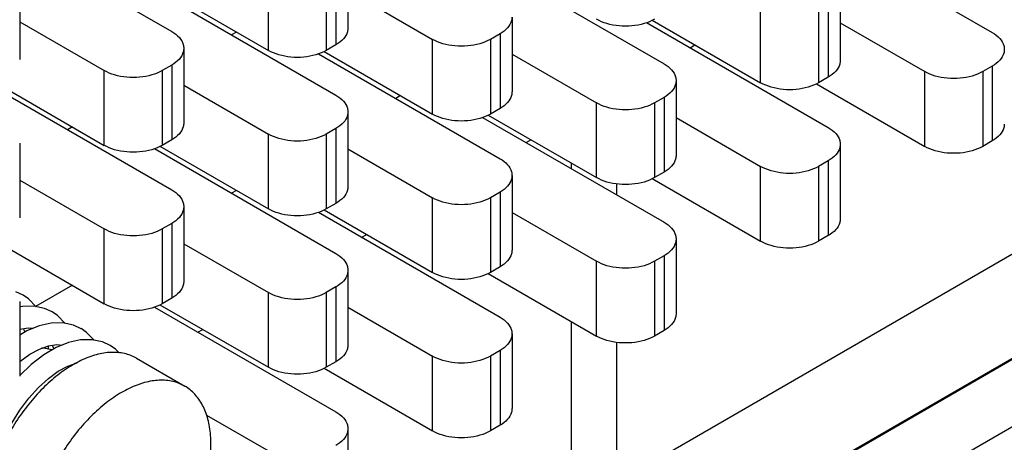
# Model space of a CAD drawing. Header units: inches. Extents: x 0 to 34, y 0 to 22.
# Tile 40 of 59: x 24.563 to 25.284, y 14.664 to 14.974. Entities that reach past the tile are written whole.
import ezdxf

# ---------------------------------------------------------------- set-up
doc = ezdxf.new("R2010")
doc.units = ezdxf.units.IN
doc.header["$LTSCALE"] = 1.87
doc.header["$MEASUREMENT"] = 0
doc.layers.get('0').update_dxf_attribs({"linetype": 'CONTINUOUS'})

msp = doc.modelspace()

# ---------------------------------------------------------------- linework, layer by layer
at = {"color": 7, "linetype": 'CONTINUOUS'}
for p, q in [((24.54163, 15.04187), (24.67462, 14.96508)), ((25.14267, 15.04108), (25.27566, 14.96429)), ((24.80362, 15.02224), (24.80362, 14.96753)), ((24.90225, 15.01821), (25.03525, 14.94142)), ((24.79483, 15.00999), (24.79483, 14.95528)), ((24.74533, 14.9512), (24.74533, 15.0059)), ((24.78776, 15.0059), (24.78776, 14.9512)), ((24.5632, 14.99936), (24.5632, 14.94466)), ((24.66184, 14.99533), (24.79483, 14.91854)), ((24.66593, 14.99705), (24.74533, 14.9512)), ((24.80362, 14.99513), (24.86554, 14.95937)), ((25.16424, 14.99858), (25.16424, 14.94387)), ((25.10596, 14.92754), (25.10596, 14.98225)), ((25.14838, 14.98225), (25.14838, 14.92754)), ((25.15546, 14.98633), (25.15546, 14.93163)), ((24.92383, 14.9757), (24.92383, 14.921)), ((25.02655, 14.97339), (25.10596, 14.92754)), ((24.5632, 14.97225), (24.62513, 14.9365)), ((25.02246, 14.97168), (25.15546, 14.89489)), ((25.16424, 14.97147), (25.22617, 14.93571)), ((24.72198, 14.96468), (24.71845, 14.96264)), ((24.86554, 14.90467), (24.86554, 14.95937)), ((24.91504, 14.96345), (24.90797, 14.95937)), ((24.90797, 14.95937), (24.90797, 14.90467)), ((24.91504, 14.96345), (24.91504, 14.90875)), ((24.68341, 14.95283), (24.68341, 14.89812)), ((24.79483, 14.95528), (24.78776, 14.9512)), ((25.05433, 14.95327), (25.05786, 14.95531)), ((24.78204, 14.9488), (24.91504, 14.87201)), ((24.78613, 14.95052), (24.86554, 14.90467)), ((24.92383, 14.94859), (24.98575, 14.91284)), ((24.67462, 14.94058), (24.66755, 14.9365)), ((24.67462, 14.94058), (24.67462, 14.88588)), ((25.27566, 14.9398), (25.26859, 14.93571)), ((25.27566, 14.9398), (25.27566, 14.88509)), ((24.62513, 14.88179), (24.62513, 14.9365)), ((24.66755, 14.9365), (24.66755, 14.88179)), ((25.15546, 14.93163), (25.14838, 14.92754)), ((25.22617, 14.88101), (25.22617, 14.93571)), ((25.26859, 14.93571), (25.26859, 14.88101)), ((24.54163, 14.92593), (24.67462, 14.84914)), ((24.54572, 14.92764), (24.62513, 14.88179)), ((24.68341, 14.92572), (24.74533, 14.88997)), ((25.04403, 14.92917), (25.04403, 14.87447)), ((25.14676, 14.92686), (25.22617, 14.88101)), ((24.84219, 14.91815), (24.83866, 14.91611)), ((25.03525, 14.91692), (25.02818, 14.91284)), ((25.03525, 14.91692), (25.03525, 14.86222)), ((24.91504, 14.90875), (24.90797, 14.90467)), ((24.98575, 14.85814), (24.98575, 14.91284)), ((25.02818, 14.91284), (25.02818, 14.85814)), ((24.80362, 14.9063), (24.80362, 14.85159)), ((24.90225, 14.90227), (25.03525, 14.82548)), ((24.90634, 14.90399), (24.98575, 14.85814)), ((25.04403, 14.90206), (25.10596, 14.86631)), ((24.60178, 14.89528), (24.59825, 14.89324)), ((24.79483, 14.89405), (24.78776, 14.88997)), ((24.79483, 14.89405), (24.79483, 14.83934)), ((24.74533, 14.83526), (24.74533, 14.88997)), ((24.78776, 14.88997), (24.78776, 14.83526)), ((24.32062, 14.11611), (25.64322, 14.87977)), ((24.5632, 14.88342), (24.5632, 14.82872)), ((24.66184, 14.8794), (24.79483, 14.80261)), ((24.66593, 14.88111), (24.74533, 14.83526)), ((24.67462, 14.88588), (24.66755, 14.88179)), ((24.93412, 14.88387), (24.93765, 14.88591)), ((25.16424, 14.88264), (25.16424, 14.82794)), ((25.27566, 14.88509), (25.26859, 14.88101)), ((24.80362, 14.87919), (24.86554, 14.84343)), ((24.96711, 14.8689), (24.96711, 14.86482)), ((25.10596, 14.8116), (25.10596, 14.86631)), ((25.15546, 14.87039), (25.14838, 14.86631)), ((25.14838, 14.86631), (25.14838, 14.8116)), ((25.15546, 14.87039), (25.15546, 14.81569)), ((24.92383, 14.85976), (24.92383, 14.80506)), ((25.00035, 14.63498), (25.39288, 14.86162)), ((25.03525, 14.86222), (25.02818, 14.85814)), ((24.5632, 14.85631), (24.62513, 14.82056)), ((25.00035, 14.85364), (25.00035, 14.84563)), ((25.02655, 14.85745), (25.10596, 14.8116)), ((24.72198, 14.84874), (24.71845, 14.84671)), ((24.86554, 14.78873), (24.86554, 14.84343)), ((24.91504, 14.84752), (24.90797, 14.84343)), ((24.90797, 14.84343), (24.90797, 14.78873)), ((24.91504, 14.84752), (24.91504, 14.79281)), ((24.68341, 14.83689), (24.68341, 14.78219)), ((24.79483, 14.83934), (24.78776, 14.83526)), ((24.78204, 14.83286), (24.91504, 14.75607)), ((24.78613, 14.83458), (24.86554, 14.78873)), ((24.92383, 14.83266), (24.98575, 14.7969)), ((24.67462, 14.82464), (24.66755, 14.82056)), ((24.67462, 14.82464), (24.67462, 14.76994)), ((24.62513, 14.76586), (24.62513, 14.82056)), ((24.66755, 14.82056), (24.66755, 14.76586)), ((24.81392, 14.81446), (24.81745, 14.8165)), ((25.15546, 14.81569), (25.14838, 14.8116)), ((24.54572, 14.8117), (24.62513, 14.76586)), ((24.68341, 14.80978), (24.74533, 14.77403)), ((25.04403, 14.81323), (25.04403, 14.75853)), ((25.4199, 14.80063), (24.61024, 14.33314)), ((25.42061, 14.80022), (24.61024, 14.33232)), ((25.03525, 14.80098), (25.02818, 14.7969)), ((25.03525, 14.80098), (25.03525, 14.74628)), ((24.98575, 14.7422), (24.98575, 14.7969)), ((25.02818, 14.7969), (25.02818, 14.7422)), ((24.80362, 14.79036), (24.80362, 14.73565)), ((24.90634, 14.78805), (24.98575, 14.7422)), ((24.91504, 14.79281), (24.90797, 14.78873)), ((24.60178, 14.77934), (24.57484, 14.76379)), ((24.56582, 14.77209), (24.56038, 14.77456)), ((24.56973, 14.76941), (24.56578, 14.77212)), ((24.74533, 14.71932), (24.74533, 14.77403)), ((24.79483, 14.77811), (24.78776, 14.77403)), ((24.78776, 14.77403), (24.78776, 14.71932)), ((24.79483, 14.77811), (24.79483, 14.72341)), ((24.5632, 14.76748), (24.5632, 14.71278)), ((24.66593, 14.76517), (24.74533, 14.71932)), ((24.67462, 14.76994), (24.66755, 14.76586)), ((24.59098, 14.75714), (24.58699, 14.75987)), ((24.59651, 14.75144), (24.59098, 14.75714)), ((24.66184, 14.76346), (24.79483, 14.68667)), ((24.80362, 14.76325), (24.86554, 14.72749)), ((24.96711, 14.75296), (24.96711, 14.65416)), ((24.61216, 14.74491), (24.6082, 14.74762)), ((24.61774, 14.7392), (24.61216, 14.74491)), ((24.69371, 14.74505), (24.69724, 14.74709)), ((24.92383, 14.74383), (24.92383, 14.68912)), ((25.03525, 14.74628), (25.02818, 14.7422)), ((24.63341, 14.73264), (24.62942, 14.73537)), ((25.00035, 14.7377), (25.00035, 14.63498)), ((24.58424, 14.73258), (24.58423, 14.735)), ((24.63605, 14.72993), (24.63341, 14.73264)), ((24.91504, 14.73158), (24.90797, 14.72749)), ((24.91504, 14.73158), (24.91504, 14.67687)), ((24.60425, 14.72219), (24.60408, 14.72229)), ((24.64875, 14.72594), (24.68411, 14.70553)), ((24.79483, 14.72341), (24.78776, 14.71932)), ((24.86554, 14.67279), (24.86554, 14.72749)), ((24.90797, 14.72749), (24.90797, 14.67279)), ((24.78613, 14.71864), (24.86554, 14.67279)), ((24.69998, 14.68428), (24.74533, 14.65809)), ((24.80362, 14.67442), (24.80362, 14.61972)), ((24.91504, 14.67687), (24.90797, 14.67279))]:
    msp.add_line(p, q, dxfattribs=at)
for points in [[(24.58704, 14.75984), (24.58136, 14.76241), (24.57359, 14.76405), (24.56515, 14.76391), (24.5632, 14.76348)], [(24.57532, 14.76369), (24.57532, 14.76369), (24.56973, 14.76941)], [(24.60825, 14.7476), (24.60258, 14.75016), (24.59481, 14.7518), (24.58636, 14.75166), (24.57749, 14.7497), (24.56838, 14.74597), (24.5632, 14.7429)], [(24.5632, 14.7473), (24.56929, 14.74821), (24.57299, 14.74786)], [(24.56586, 14.74769), (24.56668, 14.74571), (24.56682, 14.74504)], [(24.62946, 14.73535), (24.62382, 14.73791), (24.61615, 14.73954), (24.60782, 14.73944), (24.59906, 14.73757), (24.59, 14.73392), (24.58078, 14.72853), (24.57167, 14.7215), (24.5632, 14.71332)], [(24.5632, 14.72357), (24.56333, 14.72369), (24.57062, 14.72891), (24.57767, 14.73269), (24.58435, 14.73504), (24.5905, 14.73596), (24.5942, 14.73561)], [(24.58708, 14.73545), (24.58782, 14.73372), (24.58802, 14.73276)], [(24.59848, 14.72026), (24.60522, 14.7227), (24.60536, 14.72272)], [(24.55109, 14.66571), (24.55211, 14.6682), (24.55735, 14.67842), (24.56335, 14.68805), (24.56995, 14.69684), (24.57697, 14.70459), (24.58419, 14.71115), (24.59143, 14.7164), (24.59848, 14.72026)]]:
    msp.add_lwpolyline(points, dxfattribs=at)
for points, knots in [([(24.92381, 14.9757), (24.92381, 14.97479), (24.92344, 14.97187), (24.9206, 14.96726), (24.91707, 14.96463), (24.91504, 14.96345)], [0, 0, 0, 0, 0.172913, 0.550314, 1, 1, 1, 1]), ([(25.02818, 14.97408), (25.0258, 14.9727), (25.02038, 14.97052), (25.01158, 14.96893), (25.00235, 14.96893), (24.99354, 14.97052), (24.98813, 14.9727), (24.98575, 14.97408)], [0, 0, 0, 0, 0.187064, 0.393389, 0.606611, 0.812936, 1, 1, 1, 1]), ([(24.8036, 14.96753), (24.8036, 14.96662), (24.80323, 14.9637), (24.80039, 14.95909), (24.79687, 14.95646), (24.79483, 14.95528)], [0, 0, 0, 0, 0.172913, 0.550314, 1, 1, 1, 1]), ([(24.67462, 14.96508), (24.67666, 14.9639), (24.68018, 14.96127), (24.68302, 14.95666), (24.68339, 14.95374), (24.68339, 14.95283)], [0, 0, 0, 0, 0.449686, 0.827087, 1, 1, 1, 1]), ([(24.90797, 14.95937), (24.90559, 14.958), (24.90018, 14.95582), (24.89137, 14.95423), (24.88214, 14.95423), (24.87333, 14.95582), (24.86792, 14.958), (24.86554, 14.95937)], [0, 0, 0, 0, 0.187064, 0.393389, 0.606611, 0.812936, 1, 1, 1, 1]), ([(25.27566, 14.96429), (25.2777, 14.96312), (25.28122, 14.96049), (25.28406, 14.95587), (25.28443, 14.95296), (25.28443, 14.95205)], [0, 0, 0, 0, 0.449686, 0.827087, 1, 1, 1, 1]), ([(24.68339, 14.95283), (24.68339, 14.95191), (24.68302, 14.949), (24.68018, 14.94438), (24.67666, 14.94175), (24.67462, 14.94058)], [0, 0, 0, 0, 0.172913, 0.550314, 1, 1, 1, 1]), ([(25.28443, 14.95205), (25.28443, 14.95113), (25.28406, 14.94822), (25.28122, 14.9436), (25.2777, 14.94097), (25.27566, 14.9398)], [0, 0, 0, 0, 0.172913, 0.550314, 1, 1, 1, 1]), ([(24.78776, 14.9512), (24.78538, 14.94983), (24.77997, 14.94765), (24.77116, 14.94606), (24.76193, 14.94606), (24.75313, 14.94765), (24.74771, 14.94983), (24.74533, 14.9512)], [0, 0, 0, 0, 0.187064, 0.393389, 0.606611, 0.812936, 1, 1, 1, 1]), ([(25.03525, 14.94142), (25.03728, 14.94024), (25.0408, 14.93762), (25.04364, 14.933), (25.04402, 14.93009), (25.04402, 14.92917)], [0, 0, 0, 0, 0.449686, 0.827087, 1, 1, 1, 1]), ([(25.16423, 14.94387), (25.16423, 14.94296), (25.16385, 14.94004), (25.16101, 14.93543), (25.15749, 14.9328), (25.15546, 14.93163)], [0, 0, 0, 0, 0.172913, 0.550314, 1, 1, 1, 1]), ([(24.66755, 14.9365), (24.66517, 14.93512), (24.65976, 14.93295), (24.65096, 14.93135), (24.64172, 14.93135), (24.63292, 14.93295), (24.6275, 14.93512), (24.62513, 14.9365)], [0, 0, 0, 0, 0.187064, 0.393389, 0.606611, 0.812936, 1, 1, 1, 1]), ([(25.26859, 14.93571), (25.26622, 14.93434), (25.2608, 14.93216), (25.252, 14.93057), (25.24276, 14.93057), (25.23396, 14.93216), (25.22854, 14.93434), (25.22617, 14.93571)], [0, 0, 0, 0, 0.187064, 0.393389, 0.606611, 0.812936, 1, 1, 1, 1]), ([(25.04402, 14.92917), (25.04402, 14.92826), (25.04364, 14.92534), (25.0408, 14.92073), (25.03728, 14.9181), (25.03525, 14.91692)], [0, 0, 0, 0, 0.172913, 0.550314, 1, 1, 1, 1]), ([(25.14838, 14.92754), (25.14601, 14.92617), (25.14059, 14.92399), (25.13179, 14.9224), (25.12255, 14.9224), (25.11375, 14.92399), (25.10834, 14.92617), (25.10596, 14.92754)], [0, 0, 0, 0, 0.187064, 0.393389, 0.606611, 0.812936, 1, 1, 1, 1]), ([(24.79483, 14.91854), (24.79687, 14.91737), (24.80039, 14.91474), (24.80323, 14.91013), (24.8036, 14.90721), (24.8036, 14.9063)], [0, 0, 0, 0, 0.449686, 0.827087, 1, 1, 1, 1]), ([(24.92381, 14.921), (24.92381, 14.92008), (24.92344, 14.91717), (24.9206, 14.91255), (24.91707, 14.90993), (24.91504, 14.90875)], [0, 0, 0, 0, 0.172913, 0.550314, 1, 1, 1, 1]), ([(25.02818, 14.91284), (25.0258, 14.91147), (25.02038, 14.90929), (25.01158, 14.9077), (25.00235, 14.9077), (24.99354, 14.90929), (24.98813, 14.91147), (24.98575, 14.91284)], [0, 0, 0, 0, 0.187064, 0.393389, 0.606611, 0.812936, 1, 1, 1, 1]), ([(24.8036, 14.9063), (24.8036, 14.90538), (24.80323, 14.90247), (24.80039, 14.89785), (24.79687, 14.89522), (24.79483, 14.89405)], [0, 0, 0, 0, 0.172913, 0.550314, 1, 1, 1, 1]), ([(24.90797, 14.90467), (24.90559, 14.9033), (24.90018, 14.90112), (24.89137, 14.89952), (24.88214, 14.89952), (24.87333, 14.90112), (24.86792, 14.9033), (24.86554, 14.90467)], [0, 0, 0, 0, 0.187064, 0.393389, 0.606611, 0.812936, 1, 1, 1, 1]), ([(24.68339, 14.89812), (24.68339, 14.89721), (24.68302, 14.8943), (24.68018, 14.88968), (24.67666, 14.88705), (24.67462, 14.88588)], [0, 0, 0, 0, 0.172913, 0.550314, 1, 1, 1, 1]), ([(25.15546, 14.89489), (25.15749, 14.89371), (25.16101, 14.89108), (25.16385, 14.88647), (25.16423, 14.88355), (25.16423, 14.88264)], [0, 0, 0, 0, 0.449686, 0.827087, 1, 1, 1, 1]), ([(25.28443, 14.89734), (25.28443, 14.89643), (25.28406, 14.89351), (25.28122, 14.8889), (25.2777, 14.88627), (25.27566, 14.88509)], [0, 0, 0, 0, 0.172913, 0.550314, 1, 1, 1, 1]), ([(24.78776, 14.88997), (24.78538, 14.88859), (24.77997, 14.88641), (24.77116, 14.88482), (24.76193, 14.88482), (24.75313, 14.88641), (24.74771, 14.88859), (24.74533, 14.88997)], [0, 0, 0, 0, 0.187064, 0.393389, 0.606611, 0.812936, 1, 1, 1, 1]), ([(24.66755, 14.88179), (24.66517, 14.88042), (24.65976, 14.87824), (24.65096, 14.87665), (24.64172, 14.87665), (24.63292, 14.87824), (24.6275, 14.88042), (24.62513, 14.88179)], [0, 0, 0, 0, 0.187064, 0.393389, 0.606611, 0.812936, 1, 1, 1, 1]), ([(25.16423, 14.88264), (25.16423, 14.88172), (25.16385, 14.87881), (25.16101, 14.87419), (25.15749, 14.87157), (25.15546, 14.87039)], [0, 0, 0, 0, 0.172913, 0.550314, 1, 1, 1, 1]), ([(25.26859, 14.88101), (25.26622, 14.87964), (25.2608, 14.87746), (25.252, 14.87587), (25.24276, 14.87587), (25.23396, 14.87746), (25.22854, 14.87964), (25.22617, 14.88101)], [0, 0, 0, 0, 0.187064, 0.393389, 0.606611, 0.812936, 1, 1, 1, 1]), ([(25.04402, 14.87447), (25.04402, 14.87355), (25.04364, 14.87064), (25.0408, 14.86602), (25.03728, 14.86339), (25.03525, 14.86222)], [0, 0, 0, 0, 0.172913, 0.550314, 1, 1, 1, 1]), ([(24.91504, 14.87201), (24.91707, 14.87084), (24.9206, 14.86821), (24.92344, 14.86359), (24.92381, 14.86068), (24.92381, 14.85976)], [0, 0, 0, 0, 0.449686, 0.827087, 1, 1, 1, 1]), ([(25.14838, 14.86631), (25.14601, 14.86494), (25.14059, 14.86276), (25.13179, 14.86116), (25.12255, 14.86116), (25.11375, 14.86276), (25.10834, 14.86494), (25.10596, 14.86631)], [0, 0, 0, 0, 0.187064, 0.393389, 0.606611, 0.812936, 1, 1, 1, 1]), ([(24.92381, 14.85976), (24.92381, 14.85885), (24.92344, 14.85593), (24.9206, 14.85132), (24.91707, 14.84869), (24.91504, 14.84752)], [0, 0, 0, 0, 0.172913, 0.550314, 1, 1, 1, 1]), ([(25.02818, 14.85814), (25.0258, 14.85676), (25.02038, 14.85459), (25.01158, 14.85299), (25.00235, 14.85299), (24.99354, 14.85459), (24.98813, 14.85676), (24.98575, 14.85814)], [0, 0, 0, 0, 0.187064, 0.393389, 0.606611, 0.812936, 1, 1, 1, 1]), ([(24.8036, 14.85159), (24.8036, 14.85068), (24.80323, 14.84776), (24.80039, 14.84315), (24.79687, 14.84052), (24.79483, 14.83934)], [0, 0, 0, 0, 0.172913, 0.550314, 1, 1, 1, 1]), ([(24.67462, 14.84914), (24.67666, 14.84796), (24.68018, 14.84533), (24.68302, 14.84072), (24.68339, 14.83781), (24.68339, 14.83689)], [0, 0, 0, 0, 0.449686, 0.827087, 1, 1, 1, 1]), ([(24.90797, 14.84343), (24.90559, 14.84206), (24.90018, 14.83988), (24.89137, 14.83829), (24.88214, 14.83829), (24.87333, 14.83988), (24.86792, 14.84206), (24.86554, 14.84343)], [0, 0, 0, 0, 0.187064, 0.393389, 0.606611, 0.812936, 1, 1, 1, 1]), ([(24.68339, 14.83689), (24.68339, 14.83597), (24.68302, 14.83306), (24.68018, 14.82844), (24.67666, 14.82582), (24.67462, 14.82464)], [0, 0, 0, 0, 0.172913, 0.550314, 1, 1, 1, 1]), ([(24.78776, 14.83526), (24.78538, 14.83389), (24.77997, 14.83171), (24.77116, 14.83012), (24.76193, 14.83012), (24.75313, 14.83171), (24.74771, 14.83389), (24.74533, 14.83526)], [0, 0, 0, 0, 0.187064, 0.393389, 0.606611, 0.812936, 1, 1, 1, 1]), ([(25.03525, 14.82548), (25.03728, 14.82431), (25.0408, 14.82168), (25.04364, 14.81706), (25.04402, 14.81415), (25.04402, 14.81323)], [0, 0, 0, 0, 0.449686, 0.827087, 1, 1, 1, 1]), ([(25.16423, 14.82794), (25.16423, 14.82702), (25.16385, 14.82411), (25.16101, 14.81949), (25.15749, 14.81686), (25.15546, 14.81569)], [0, 0, 0, 0, 0.172913, 0.550314, 1, 1, 1, 1]), ([(24.66755, 14.82056), (24.66517, 14.81919), (24.65976, 14.81701), (24.65096, 14.81541), (24.64172, 14.81541), (24.63292, 14.81701), (24.6275, 14.81919), (24.62513, 14.82056)], [0, 0, 0, 0, 0.187064, 0.393389, 0.606611, 0.812936, 1, 1, 1, 1]), ([(25.04402, 14.81323), (25.04402, 14.81232), (25.04364, 14.8094), (25.0408, 14.80479), (25.03728, 14.80216), (25.03525, 14.80098)], [0, 0, 0, 0, 0.172913, 0.550314, 1, 1, 1, 1]), ([(25.14838, 14.8116), (25.14601, 14.81023), (25.14059, 14.80805), (25.13179, 14.80646), (25.12255, 14.80646), (25.11375, 14.80805), (25.10834, 14.81023), (25.10596, 14.8116)], [0, 0, 0, 0, 0.187064, 0.393389, 0.606611, 0.812936, 1, 1, 1, 1]), ([(24.79483, 14.80261), (24.79687, 14.80143), (24.80039, 14.7988), (24.80323, 14.79419), (24.8036, 14.79127), (24.8036, 14.79036)], [0, 0, 0, 0, 0.449686, 0.827087, 1, 1, 1, 1]), ([(24.92381, 14.80506), (24.92381, 14.80415), (24.92344, 14.80123), (24.9206, 14.79662), (24.91707, 14.79399), (24.91504, 14.79281)], [0, 0, 0, 0, 0.172913, 0.550314, 1, 1, 1, 1]), ([(25.02818, 14.7969), (25.0258, 14.79553), (25.02038, 14.79335), (25.01158, 14.79176), (25.00235, 14.79176), (24.99354, 14.79335), (24.98813, 14.79553), (24.98575, 14.7969)], [0, 0, 0, 0, 0.187064, 0.393389, 0.606611, 0.812936, 1, 1, 1, 1]), ([(24.8036, 14.79036), (24.8036, 14.78944), (24.80323, 14.78653), (24.80039, 14.78191), (24.79687, 14.77928), (24.79483, 14.77811)], [0, 0, 0, 0, 0.172913, 0.550314, 1, 1, 1, 1]), ([(24.90797, 14.78873), (24.90559, 14.78736), (24.90018, 14.78518), (24.89137, 14.78358), (24.88214, 14.78358), (24.87333, 14.78518), (24.86792, 14.78736), (24.86554, 14.78873)], [0, 0, 0, 0, 0.187064, 0.393389, 0.606611, 0.812936, 1, 1, 1, 1]), ([(24.68339, 14.78219), (24.68339, 14.78127), (24.68302, 14.77836), (24.68018, 14.77374), (24.67666, 14.77111), (24.67462, 14.76994)], [0, 0, 0, 0, 0.172913, 0.550314, 1, 1, 1, 1]), ([(24.78776, 14.77403), (24.78538, 14.77265), (24.77997, 14.77048), (24.77116, 14.76888), (24.76193, 14.76888), (24.75313, 14.77048), (24.74771, 14.77265), (24.74533, 14.77403)], [0, 0, 0, 0, 0.187064, 0.393389, 0.606611, 0.812936, 1, 1, 1, 1]), ([(24.66755, 14.76586), (24.66517, 14.76448), (24.65976, 14.7623), (24.65096, 14.76071), (24.64172, 14.76071), (24.63292, 14.7623), (24.6275, 14.76448), (24.62513, 14.76586)], [0, 0, 0, 0, 0.187064, 0.393389, 0.606611, 0.812936, 1, 1, 1, 1]), ([(25.04402, 14.75853), (25.04402, 14.75761), (25.04364, 14.7547), (25.0408, 14.75008), (25.03728, 14.74745), (25.03525, 14.74628)], [0, 0, 0, 0, 0.172913, 0.550314, 1, 1, 1, 1]), ([(24.91504, 14.75607), (24.91707, 14.7549), (24.9206, 14.75227), (24.92344, 14.74765), (24.92381, 14.74474), (24.92381, 14.74383)], [0, 0, 0, 0, 0.449686, 0.827087, 1, 1, 1, 1]), ([(24.92381, 14.74383), (24.92381, 14.74291), (24.92344, 14.74), (24.9206, 14.73538), (24.91707, 14.73275), (24.91504, 14.73158)], [0, 0, 0, 0, 0.172913, 0.550314, 1, 1, 1, 1]), ([(24.8036, 14.73565), (24.8036, 14.73474), (24.80323, 14.73182), (24.80039, 14.72721), (24.79687, 14.72458), (24.79483, 14.72341)], [0, 0, 0, 0, 0.172913, 0.550314, 1, 1, 1, 1]), ([(25.02818, 14.7422), (25.0258, 14.74083), (25.02038, 14.73865), (25.01158, 14.73705), (25.00235, 14.73705), (24.99354, 14.73865), (24.98813, 14.74083), (24.98575, 14.7422)], [0, 0, 0, 0, 0.187064, 0.393389, 0.606611, 0.812936, 1, 1, 1, 1]), ([(24.5866, 14.73201), (24.58516, 14.73254), (24.5828, 14.73316), (24.58038, 14.73343), (24.57949, 14.73348)], [0, 0, 0, 0, 0.632816, 1, 1, 1, 1]), ([(24.64875, 14.72594), (24.6474, 14.72672), (24.64309, 14.72879), (24.63498, 14.7306), (24.62445, 14.73006), (24.61336, 14.72697), (24.60613, 14.72346), (24.6025, 14.72136)], [0, 0, 0, 0, 0.095891, 0.293264, 0.506191, 0.740953, 1, 1, 1, 1]), ([(24.6025, 14.72136), (24.59854, 14.71907), (24.59069, 14.71369), (24.57975, 14.70391), (24.56948, 14.69241), (24.5602, 14.67952), (24.55484, 14.67024), (24.55239, 14.66545)], [0, 0, 0, 0, 0.180564, 0.374208, 0.577894, 0.787876, 1, 1, 1, 1]), ([(24.90797, 14.72749), (24.90559, 14.72612), (24.90018, 14.72394), (24.89137, 14.72235), (24.88214, 14.72235), (24.87333, 14.72394), (24.86792, 14.72612), (24.86554, 14.72749)], [0, 0, 0, 0, 0.187064, 0.393389, 0.606611, 0.812936, 1, 1, 1, 1]), ([(24.78776, 14.71932), (24.78538, 14.71795), (24.77997, 14.71577), (24.77116, 14.71418), (24.76193, 14.71418), (24.75313, 14.71577), (24.74771, 14.71795), (24.74533, 14.71932)], [0, 0, 0, 0, 0.187064, 0.393389, 0.606611, 0.812936, 1, 1, 1, 1]), ([(24.6841, 14.70553), (24.68275, 14.70631), (24.67845, 14.70838), (24.67034, 14.71018), (24.6598, 14.70965), (24.64871, 14.70656), (24.64149, 14.70304), (24.63785, 14.70095)], [0, 0, 0, 0, 0.095891, 0.293264, 0.506191, 0.740953, 1, 1, 1, 1]), ([(24.63785, 14.70095), (24.63389, 14.69866), (24.62604, 14.69327), (24.6151, 14.6835), (24.60484, 14.67199), (24.59556, 14.6591), (24.58753, 14.64521), (24.58101, 14.63073), (24.57618, 14.61609), (24.57319, 14.60172), (24.57212, 14.58804), (24.57302, 14.57545), (24.57588, 14.5643), (24.58069, 14.55491), (24.58631, 14.54879), (24.59025, 14.5461), (24.5916, 14.54532)], [0, 0, 0, 0, 0.074408, 0.154205, 0.238142, 0.324672, 0.412085, 0.498614, 0.582549, 0.662344, 0.736748, 0.804949, 0.866757, 0.922816, 0.974781, 1, 1, 1, 1]), ([(24.63785, 14.5499), (24.64182, 14.55219), (24.64966, 14.55757), (24.66061, 14.56735), (24.67087, 14.57885), (24.68015, 14.59174), (24.68817, 14.60564), (24.6947, 14.62012), (24.69953, 14.63476), (24.70252, 14.64913), (24.70359, 14.6628), (24.70269, 14.67539), (24.69982, 14.68655), (24.69502, 14.69594), (24.6894, 14.70206), (24.68545, 14.70475), (24.6841, 14.70553)], [0, 0, 0, 0, 0.074408, 0.154205, 0.238142, 0.324672, 0.412085, 0.498614, 0.582549, 0.662344, 0.736748, 0.804949, 0.866757, 0.922816, 0.974781, 1, 1, 1, 1]), ([(24.79483, 14.68667), (24.79687, 14.68549), (24.80039, 14.68286), (24.80323, 14.67825), (24.8036, 14.67533), (24.8036, 14.67442)], [0, 0, 0, 0, 0.449686, 0.827087, 1, 1, 1, 1]), ([(24.92381, 14.68912), (24.92381, 14.68821), (24.92344, 14.68529), (24.9206, 14.68068), (24.91707, 14.67805), (24.91504, 14.67687)], [0, 0, 0, 0, 0.172913, 0.550314, 1, 1, 1, 1]), ([(24.8036, 14.67442), (24.8036, 14.6735), (24.80323, 14.67059), (24.80039, 14.66597), (24.79687, 14.66335), (24.79483, 14.66217)], [0, 0, 0, 0, 0.172913, 0.550314, 1, 1, 1, 1]), ([(24.90797, 14.67279), (24.90559, 14.67142), (24.90018, 14.66924), (24.89137, 14.66765), (24.88214, 14.66765), (24.87333, 14.66924), (24.86792, 14.67142), (24.86554, 14.67279)], [0, 0, 0, 0, 0.187064, 0.393389, 0.606611, 0.812936, 1, 1, 1, 1])]:
    msp.add_open_spline(points, degree=3, knots=knots, dxfattribs=at)

doc.saveas('drawing.dxf')
